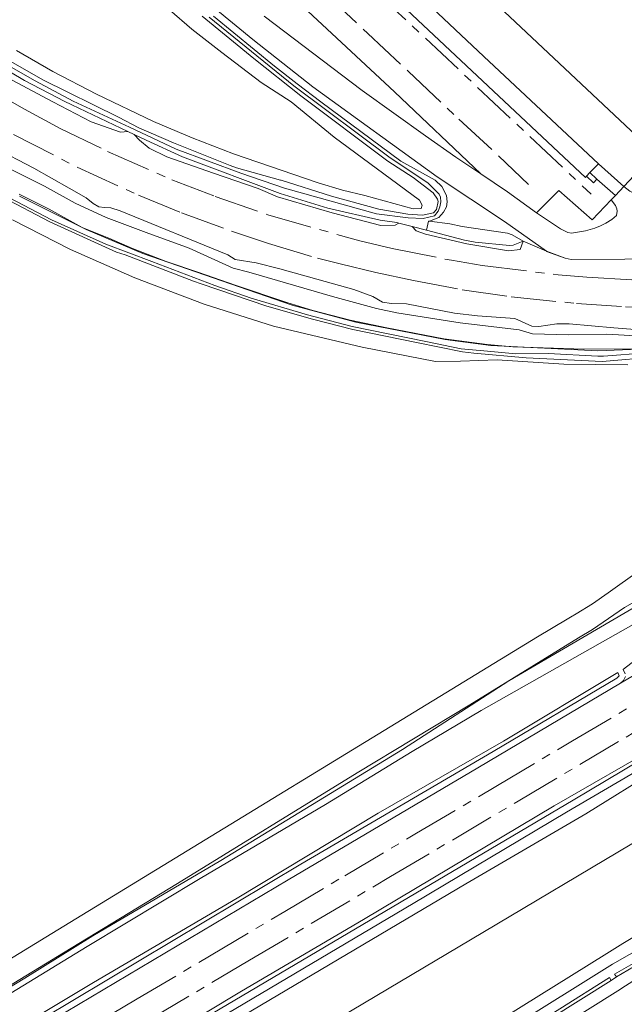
# Model space of a CAD drawing. Extents: x 150256 to 156914, y 461459 to 469481.
# Tile 38 of 256: x 152923 to 153024, y 462641 to 462805. Entities that reach past the tile are written whole.
import ezdxf

# ---------------------------------------------------------------- set-up
doc = ezdxf.new("R2010")
doc.units = 0
doc.header["$LTSCALE"] = 0.75
doc.linetypes.add('AM-AS', pattern=[16, 10, -2, 2, -2])
for name, color, linetype, lineweight in [('B-RO-AM-AS_SPOOR-G', 251, 'AM-AS', 18), ('B-RO-GR-BEPLANTING_CULTUUR_BOSPLANTSOEN-GV', 251, 'CONTINUOUS', 18), ('B-RO-GR-BOS_LOOF-GV', 251, 'CONTINUOUS', 13), ('B-RO-GR-GRAS-GV', 251, 'CONTINUOUS', 13), ('B-RO-GR-GROENVOORZIENING-GV', 251, 'CONTINUOUS', 18), ('B-RO-GR-STRUIK-GV', 251, 'CONTINUOUS', 13), ('B-RO-IE-TERREINAFSCHEIDING_KUNSTMATIG_HEKWERK-G', 251, 'IE-TERREINAFSCHEIDING-KUNSTMATIG', 18), ('B-RO-IE-TERREINAFSCHEIDING_KUNSTMATIG_MUUR-G', 251, 'IE-TERREINAFSCHEIDING-KUNSTMATIG-DICHT', 18), ('B-RO-KW-KUNSTWERK_GELUIDSWERING_SCHERM-G', 251, 'CONTINUOUS', 18), ('B-RO-KW-KUNSTWERK_PERRON-GV', 251, 'CONTINUOUS', 18), ('B-RO-OG-TERREIN_CULTUURSCHEIDING-GV', 251, 'CONTINUOUS', 18), ('B-RO-OG-WATER-GV', 251, 'CONTINUOUS', 18), ('B-RO-OG-WATER_GREPPEL-GV', 251, 'CONTINUOUS', 18), ('B-RO-OG-WATER_SLOOT-GV', 251, 'CONTINUOUS', 18), ('B-RO-VH-ONVERHARD-GV', 251, 'CONTINUOUS', 18), ('B-RO-VH-VERHARDING_ASFALT-GV', 251, 'CONTINUOUS', 18), ('B-RO-VH-VERHARDING_BETONSTRAATSTEEN-GV', 251, 'CONTINUOUS', 18), ('B-RO-VH-VERHARDING_GESLOTEN-GV', 251, 'CONTINUOUS', 18), ('B-RO-VH-VERHARDING_HALFVERHARDING-GV', 251, 'CONTINUOUS', 18), ('B-RO-VH-VERHARDING_OPEN-GV', 251, 'CONTINUOUS', 18), ('B-RO-VH-VERHARDING_TEGEL-GV', 251, 'CONTINUOUS', 18)]:
    doc.layers.add(name, color=color, linetype=linetype, lineweight=lineweight)
doc.linetypes.add('IE-TERREINAFSCHEIDING-KUNSTMATIG', pattern='A,4,[82,NLCS.SHX,S=0.75,R=90,X=0,Y=0],4,-2', length=10)
doc.linetypes.add('IE-TERREINAFSCHEIDING-KUNSTMATIG-DICHT', pattern='A,8,-1,[82,NLCS.SHX,S=0.75,R=90,X=0,Y=0],-1', length=10)

msp = doc.modelspace()

# ---------------------------------------------------------------- linework, layer by layer
at = {"layer": 'B-RO-AM-AS_SPOOR-G'}
for points in [[(152821.538, 462970.765), (152826.527, 462965.251), (152831.097, 462959.901), (152854.556, 462932.11), (152862.058, 462923.769), (152867.188, 462918.4), (152873.2, 462912.371), (152911.088, 462876.614), (152937.875, 462851.665), (152947.048, 462842.968), (152972.898, 462818.804), (153018.13, 462776.262)], [(152881.44, 462896.439), (152892.014, 462886.332), (152901.286, 462877.594), (152914.275, 462865.401), (152934.017, 462847.078), (152946.534, 462835.286), (152956.297, 462826.085), (152964.463, 462818.508), (152973.433, 462810.059), (152980.761, 462803.147), (152987.534, 462796.841), (152995.982, 462788.808), (153002.633, 462782.681), (153007.654, 462777.926)], [(152917.236, 462793.959), (152923.329, 462790.479), (152929.399, 462787.232), (152937.244, 462783.417), (152947.987, 462778.686), (152955.243, 462775.886), (152964.031, 462772.835), (152979.43, 462768.48), (152984.815, 462767.186), (152994.747, 462765.229), (152999.872, 462764.358), (153012.574, 462762.805), (153017.41, 462762.424), (153025.529, 462761.951), (153036.717, 462761.775), (153043.016, 462761.865), (153054.026, 462762.473), (153059.964, 462763.039), (153065.573, 462763.752), (153074.808, 462765.193), (153092.685, 462768.845), (153108.614, 462772.241)], [(152921.5, 462786.254), (152932.151, 462780.793), (152942.392, 462776.119), (152949.594, 462773.153), (152957.962, 462770.092), (152964.144, 462768.012), (152972.326, 462765.599), (152976.162, 462764.621), (152982.107, 462763.174), (152988.404, 462761.829), (152996.566, 462760.29), (153004.743, 462759.141), (153015.685, 462758.01), (153023.85, 462757.455), (153032.101, 462757.199), (153038.219, 462757.287), (153048.704, 462757.704), (153054.755, 462758.114), (153063.7, 462758.983), (153073.137, 462760.3), (153079.816, 462761.603), (153144.53, 462775.318)], [(152944.36, 462638.389), (152960.967, 462648.232), (152984.571, 462662.221), (153005.909, 462674.832), (153026.607, 462687.098), (153045.225, 462698.078), (153064.725, 462709.436), (153082.748, 462719.631), (153098.398, 462728.135), (153111.99, 462735.19), (153122.491, 462740.43), (153134.21, 462745.954), (153143.559, 462750.134), (153153.719, 462754.484), (153162.124, 462757.816), (153172.245, 462761.71), (153184.256, 462765.92), (153193.515, 462769.022), (153204.929, 462772.515)], [(152927.439, 462633.038), (152942.187, 462641.765), (152954.281, 462648.919), (152966.897, 462656.404), (152976.911, 462662.367), (152988.928, 462669.47), (153002.193, 462677.284), (153014.991, 462684.895), (153025.525, 462691.111), (153035.981, 462697.275), (153048.413, 462704.607), (153059.441, 462711.024), (153071.508, 462717.972), (153082.298, 462724.003), (153093.191, 462729.93), (153101.821, 462734.539), (153110.994, 462739.219), (153119.647, 462743.517), (153128.064, 462747.559), (153136.297, 462751.344), (153146.112, 462755.655)]]:
    msp.add_lwpolyline(points, dxfattribs=at)
at = {"layer": 'B-RO-GR-BEPLANTING_CULTUUR_BOSPLANTSOEN-GV'}
for points in [[(153125.489, 462692.757), (153109.249, 462725.839), (153108.282, 462725.409), (153100.267, 462720.824), (153093.024, 462716.922), (153083.226, 462711.284), (153081.453, 462710.307), (153083.432, 462706.124), (153078.932, 462701.344), (153076.607, 462699.212), (153074.125, 462697.723), (153068.714, 462694.395), (153056.684, 462687.578), (153045.447, 462680.935), (153033.514, 462672.589), (153024.916, 462667.665), (153000, 462652.863), (152922.599, 462606.882)], [(152906.455, 462574.714), (152915.57, 462580.808), (152916.614, 462581.506), (152916.594, 462581.537), (152973.847, 462619.312), (152974.886, 462619.997), (152975.129, 462620.157), (153003.456, 462638.597), (153020.711, 462649.378)]]:
    msp.add_lwpolyline(points, dxfattribs=at)
msp.add_lwpolyline([(152910.565, 462599.663), (152917.153, 462603.647), (152922.599, 462606.882), (153000, 462652.863), (153024.916, 462667.665), (153033.514, 462672.589), (153045.447, 462680.935), (153056.684, 462687.578), (153068.714, 462694.395), (153074.125, 462697.723), (153076.607, 462699.212), (153078.932, 462701.344), (153083.432, 462706.124), (153081.453, 462710.307), (153073.921, 462706.155), (153062.432, 462699.64), (153038.045, 462685.419), (153029.408, 462680.306), (153017.207, 462672.707), (152997.158, 462661.005), (152920.038, 462615.354), (152906.449, 462607.178)], close=True, dxfattribs=at)
msp.add_lwpolyline([(153020.711, 462649.378, -0.0383096), (153065.808, 462672.758)], format="xyb", dxfattribs=at)
at = {"layer": 'B-RO-GR-BOS_LOOF-GV'}
for points in [[(153024.271, 462747.77), (153013.568, 462747.878), (153002.397, 462748.608), (152996.246, 462748.384), (152992.055, 462748.303), (152979.83, 462750.716), (152964.997, 462754.241), (152953.387, 462757.913), (152941.814, 462762.296), (152931.033, 462767.017), (152921.319, 462771.985)], [(152921.48, 462648.73), (152927.928, 462652.697), (153009.14, 462702.3), (153014.118, 462705.267), (153014.678, 462705.565), (153015.62, 462706.12), (153018.323, 462707.833), (153020.949, 462709.667), (153026.18, 462713.37)], [(152911.26, 462636.74), (152933.84, 462650.52), (152952.75, 462661.91), (152973.69, 462674.27), (152988.2, 462683.14), (152999.73, 462690), (153033.611, 462709.124)], [(153023.69, 462707.22), (153018.32, 462703.54), (153015.977, 462702.096), (152997.83, 462690.91), (152978.99, 462679.57), (152948.96, 462661.07), (152929.863, 462649.459), (152920.54, 462643.79)], [(153035.573, 462706.217), (153023.537, 462696.886), (153023.486, 462696.856), (153023.814, 462696.1)], [(153023.857, 462695.668), (153023.544, 462695.015), (153022.997, 462694.539), (153037.517, 462703.066)]]:
    msp.add_lwpolyline(points, dxfattribs=at)
at = {"layer": 'B-RO-GR-GRAS-GV'}
for points in [[(152954.932, 462806.029), (152965.158, 462797.683), (152968.921, 462794.703), (152972.911, 462791.69), (152986.275, 462781.788), (152992.019, 462778.606), (152993.15, 462777.558), (152993.908, 462776.058), (152994.022, 462775.029), (152993.933, 462774.159), (152993.406, 462773.249), (152992.614, 462772.367), (152991.074, 462771.761), (152994.484, 462771.319), (152996.518, 462770.89), (153004.123, 462769.761), (153004.875, 462769.5), (153006.737, 462768.405), (153010.629, 462766.732), (153003.633, 462771.7), (152992.342, 462779.192), (152971.547, 462794.235), (152961.552, 462802.121), (152945.749, 462815.139)], [(152922.017, 462800.272), (152928.08, 462796.776), (152935.368, 462793.019), (152944.932, 462788.449), (152951.37, 462785.703), (152958.278, 462783.051), (152972.472, 462778.2), (152976.548, 462776.975), (152980.236, 462776.087), (152988.351, 462773.841), (152989.667, 462773.906), (152989.833, 462774.422), (152989.398, 462775.262), (152975.149, 462785.839), (152967.942, 462791.695), (152962.946, 462794.976), (152956.366, 462799.943), (152951.334, 462803.888), (152947.619, 462807.082)], [(153028.277, 462753.458), (153021.878, 462753.925), (153014.416, 462754.595), (153012.391, 462754.622), (153009.338, 462754.138), (153008.197, 462754.231), (153005.349, 462755.503), (152999.098, 462755.928), (152995.25, 462756.408), (152987.235, 462757.958), (152984.724, 462758.019), (152983.192, 462758.218), (152981.591, 462759.17), (152978.403, 462760.341), (152966.042, 462763.83), (152962.079, 462764.82), (152958.551, 462765.345), (152957.358, 462766.152), (152939.326, 462773.518), (152937.766, 462773.999), (152936.717, 462774.033), (152935.784, 462774.175), (152934.845, 462774.73), (152933.655, 462775.65), (152930.838, 462777.278), (152924.882, 462780.604), (152918.223, 462784.099)], [(153029.414, 462752.39), (153020.726, 462752.855), (153014.32, 462752.791), (153008.286, 462752.946), (153006.056, 462753.58), (152996.21, 462754.795), (152985.623, 462756.443), (152982.23, 462757.17), (152974.863, 462759.203), (152960.879, 462763.246), (152958.216, 462763.893), (152950.872, 462767.258), (152943.692, 462769.849), (152936.979, 462772.406), (152931.838, 462774.801), (152926.692, 462777.646), (152919.159, 462781.379)], [(152919.159, 462781.379), (152926.692, 462777.646), (152931.838, 462774.801), (152936.979, 462772.406), (152943.692, 462769.849), (152950.872, 462767.258), (152958.216, 462763.893), (152960.879, 462763.246), (152974.863, 462759.203), (152982.23, 462757.17), (152985.623, 462756.443), (152996.21, 462754.795), (153006.056, 462753.58), (153008.286, 462752.946), (153014.32, 462752.791), (153020.726, 462752.855), (153029.414, 462752.39)], [(152922.511, 462775.939), (152933.661, 462770.369), (152943.118, 462766.391), (152968.086, 462757.753), (152978.74, 462754.862), (152993.708, 462751.964), (153001.31, 462750.99), (153019.249, 462750.098), (153030.181, 462750.543)], [(153155.244, 462750.364), (153138.577, 462742.848), (153121.452, 462734.824), (153117.452, 462732.95), (153099.793, 462723.768), (153096.075, 462721.834), (153076.261, 462710.926), (153037.431, 462688.301), (153015.079, 462675), (152920.87, 462619.308)], [(153033.611, 462709.124), (152999.73, 462690), (152988.2, 462683.14), (152973.69, 462674.27), (152952.75, 462661.91), (152933.84, 462650.52), (152911.26, 462636.74)], [(153023.814, 462696.1), (153023.486, 462696.856), (153023.537, 462696.886), (153035.573, 462706.217)], [(152920, 462633.49), (152967.42, 462661.68), (152999.17, 462680.39), (153022.997, 462694.539), (153023.544, 462695.015), (153023.857, 462695.668)], [(152926.3, 462621.02), (152988.33, 462657.7), (153013.965, 462672.965), (153029.34, 462681.97)]]:
    msp.add_lwpolyline(points, dxfattribs=at)
for points in [[(152990.564, 462770.276), (152996.93, 462768.589), (152998.698, 462768.256), (153004.467, 462767.681), (153005.059, 462767.77), (153006.737, 462768.405), (153004.875, 462769.5), (153004.123, 462769.761), (152996.518, 462770.89), (152994.484, 462771.319), (152991.074, 462771.761), (152990.884, 462771.786)], [(152722.966, 462518.082), (152722.562, 462518.342), (152722.189, 462518.712), (152744.97, 462531.79), (152788.45, 462557.25), (152817.31, 462574.44), (152847.37, 462592.47), (152907.65, 462628.21), (152934.9, 462644.52), (152958.94, 462658.63), (152982.5, 462672.8), (153003.46, 462684.86), (153022.597, 462696.323), (153022.804, 462695.795), (153022.397, 462695.404), (153001.73, 462683.14), (152969.57, 462664.29), (152893.78, 462619.03), (152855.8, 462596.61), (152775.04, 462548.42), (152723.525, 462518.265)], [(152722.189, 462518.712), (152722.562, 462518.342), (152722.966, 462518.082), (152723.525, 462518.265), (152775.04, 462548.42), (152855.8, 462596.61), (152893.78, 462619.03), (152969.57, 462664.29), (153001.73, 462683.14), (153022.397, 462695.404), (153022.804, 462695.795), (153022.597, 462696.323), (153003.46, 462684.86), (152982.5, 462672.8), (152958.94, 462658.63), (152934.9, 462644.52), (152907.65, 462628.21), (152847.37, 462592.47), (152817.31, 462574.44), (152788.45, 462557.25), (152744.97, 462531.79)]]:
    msp.add_lwpolyline(points, close=True, dxfattribs=at)
at = {"layer": 'B-RO-GR-GROENVOORZIENING-GV'}
for points in [[(152985.93, 462771.455), (152985.629, 462771.532), (152982.818, 462771.964), (152974.087, 462773.959), (152966.113, 462776.383), (152949.752, 462782.552), (152943.699, 462785.301), (152941.662, 462786.27), (152942.576, 462785.312), (152944.211, 462783.96), (152947.127, 462782.517), (152954.947, 462779.773), (152962.424, 462777.239), (152965.65, 462775.815), (152974.793, 462773.161), (152982.929, 462771.069), (152985.325, 462771.102)], [(153006.737, 462768.405), (153005.059, 462767.77), (153004.467, 462767.681), (152998.698, 462768.256), (152996.93, 462768.589), (152990.564, 462770.276), (152988.192, 462770.88), (152988.858, 462770.165), (152990.411, 462769.599), (152997.322, 462767.964), (153004.261, 462766.822), (153006.264, 462767.035)]]:
    msp.add_lwpolyline(points, close=True, dxfattribs=at)
msp.add_lwpolyline([(152920.87, 462619.308), (153015.079, 462675), (153037.431, 462688.301), (153076.261, 462710.926), (153096.075, 462721.834), (153099.793, 462723.768), (153099.477, 462723.93), (153095.135, 462721.82), (153084.672, 462716.259), (153073.514, 462710.109), (153060.252, 462702.386), (153046.508, 462694.364), (153030.127, 462684.529), (153011.939, 462674.014), (152980.013, 462655.067), (152959.649, 462643.081), (152936.378, 462629.063)], dxfattribs=at)
at = {"layer": 'B-RO-GR-STRUIK-GV'}
for points in [[(153029.34, 462681.97), (153013.965, 462672.965), (152988.33, 462657.7), (152926.3, 462621.02)], [(152920.038, 462615.354), (152997.158, 462661.005), (153017.207, 462672.707), (153029.408, 462680.306)]]:
    msp.add_lwpolyline(points, dxfattribs=at)
at = {"layer": 'B-RO-IE-TERREINAFSCHEIDING_KUNSTMATIG_HEKWERK-G'}
for points in [[(153082.58, 462757.601), (153064.406, 462754.132), (153057.007, 462752.758), (153041.047, 462751.311), (153029.931, 462750.421), (153016.868, 462750.349), (153005.004, 462750.778), (153000.709, 462751.138), (152993.48, 462752.121), (152983.94, 462753.931), (152977.785, 462755.204), (152971.582, 462756.831), (152967.205, 462758.183), (152958.56, 462761.05), (152952.514, 462763.186), (152947.059, 462765.022), (152941.394, 462767.18), (152937.45, 462768.939), (152933.004, 462770.696), (152927.463, 462773.771), (152922.458, 462776.271)], [(153090.993, 462758.151), (153093.756, 462748.145), (153094.628, 462746.182), (153096.644, 462743.253), (153098.685, 462738.435), (153096.009, 462738.305), (153094.715, 462738.231), (153093.213, 462737.954), (153087.939, 462735.367), (153083.571, 462737.634), (153076.449, 462740.739), (153062.348, 462730.549), (153051.833, 462723.053), (153048.042, 462720.435), (153045.31, 462719.172), (153036.546, 462714.625), (153025.859, 462707.528), (153004.341, 462694.921), (152986.552, 462683.45), (152956.204, 462664.919), (152934.766, 462652.309), (152923.388, 462645.234), (152911.392, 462638.004)], [(152920.038, 462615.354), (152997.158, 462661.005), (153017.207, 462672.707), (153029.408, 462680.306), (153038.045, 462685.419), (153062.432, 462699.64), (153073.921, 462706.155), (153083.226, 462711.284), (153093.024, 462716.922), (153100.267, 462720.824), (153108.282, 462725.409), (153110.997, 462726.617), (153112.973, 462720.251)]]:
    msp.add_lwpolyline(points, dxfattribs=at)
at = {"layer": 'B-RO-IE-TERREINAFSCHEIDING_KUNSTMATIG_MUUR-G'}
msp.add_lwpolyline([(153035.808, 462766.635), (153027.874, 462765.456), (153023.763, 462765.407), (153014.756, 462765.372), (153013.784, 462765.598), (153010.647, 462766.72), (153010.629, 462766.732), (153006.737, 462768.405)], dxfattribs=at)
at = {"layer": 'B-RO-KW-KUNSTWERK_GELUIDSWERING_SCHERM-G'}
msp.add_lwpolyline([(152848.505, 462576.417), (152891.284, 462601.712), (152920.87, 462619.308), (153015.079, 462675), (153037.431, 462688.301), (153076.261, 462710.926), (153096.075, 462721.834), (153117.452, 462732.95)], dxfattribs=at)
at = {"layer": 'B-RO-KW-KUNSTWERK_PERRON-GV'}
msp.add_lwpolyline([(153017.336, 462779.271), (153017.914, 462779.886), (153019.319, 462781.382), (153000.137, 462799.27), (152978.088, 462820.134), (152957.564, 462839.245), (152913.911, 462880.303), (152874.726, 462917.317), (152870.392, 462921.75), (152860.875, 462932.018), (152843.186, 462952.68), (152840.832, 462950.741), (152860.156, 462928.319), (152867.69, 462920.033), (152873.144, 462914.458), (152893.9, 462895.069), (152916.323, 462873.704), (152940.853, 462850.649), (152965.567, 462827.566), (153017.138, 462779.06)], close=True, dxfattribs=at)
at = {"layer": 'B-RO-OG-TERREIN_CULTUURSCHEIDING-GV'}
for points in [[(153043.659, 462660.033), (153021.701, 462647.59), (153004.454, 462636.84), (152976.405, 462618.471), (152977.797, 462616.183), (152986.564, 462621.869), (152987.269, 462620.878), (152994.364, 462625.428)], [(152996.567, 462629.242), (152996.257, 462629.635), (153021.194, 462645.32), (153021.471, 462644.849), (153022.328, 462645.435), (153022.03, 462645.877), (153029.827, 462650.351), (153039.317, 462655.894), (153039.543, 462655.466)]]:
    msp.add_lwpolyline(points, dxfattribs=at)
at = {"layer": 'B-RO-OG-WATER-GV'}
for points in [[(152919.742, 462775.768), (152927.576, 462771.648), (152938.754, 462766.616), (152940.176, 462766.123), (152951.634, 462761.744), (152952.872, 462761.313), (152963.859, 462757.535), (152971.495, 462755.388), (152978.239, 462753.672), (152988.922, 462751.466), (152996.589, 462749.917), (152998.504, 462749.708), (153007.251, 462748.937), (153019.937, 462748.305), (153029.147, 462749.086), (153042.018, 462750.008), (153052.04, 462751.089), (153058.753, 462751.794), (153062.408, 462752.05), (153063.722, 462752.239), (153076.41, 462755.143), (153078.876, 462755.859)], [(153078.77, 462756.56), (153070.61, 462754.647), (153063.088, 462753.072), (153057.01, 462752.405), (153049.831, 462751.675), (153037.634, 462750.455), (153027.383, 462749.768), (153020.148, 462749.187), (153019.218, 462749.191), (153010.936, 462749.628), (153005.5, 462749.602), (153000.181, 462750.083), (152996.367, 462750.458), (152990.438, 462751.655), (152978.165, 462754.181), (152970.663, 462756.102), (152961.236, 462758.918), (152955.157, 462761.01), (152944.622, 462765.035), (152936.956, 462767.939), (152927.84, 462772.001), (152920.838, 462775.695)]]:
    msp.add_lwpolyline(points, dxfattribs=at)
at = {"layer": 'B-RO-OG-WATER_GREPPEL-GV'}
for points in [[(152953.041, 462806.029), (152961.711, 462798.938), (152969.541, 462792.719), (152984.133, 462781.805), (152988.349, 462779.045), (152991.662, 462776.509), (152992.422, 462775.44), (152992.528, 462775.046), (152992.225, 462773.746), (152991.747, 462773.142), (152989.906, 462772.792), (152987.441, 462772.932), (152982.595, 462773.751), (152974.703, 462775.925), (152966.257, 462778.597), (152966.185, 462778.624), (152958.821, 462780.685), (152957.733, 462781.098), (152948.265, 462784.89), (152942.442, 462787.381), (152939.043, 462789.163), (152926.439, 462795.412), (152918.255, 462800.001)], [(152918.353, 462799.09), (152925.121, 462795.243), (152931.468, 462791.812), (152940.907, 462787.504), (152948.732, 462783.788), (152959.507, 462779.784), (152966.854, 462777.304), (152982.202, 462773.012), (152987.526, 462772.354), (152990.043, 462772.242), (152991.904, 462772.678), (152992.54, 462773.452), (152992.795, 462774.183), (152992.978, 462775.03), (152992.892, 462775.792), (152992.686, 462776.258), (152990.789, 462778.158), (152984.498, 462782.38), (152968.367, 462794.394), (152954.22, 462805.843)]]:
    msp.add_lwpolyline(points, dxfattribs=at)
at = {"layer": 'B-RO-OG-WATER_SLOOT-GV'}
for points in [[(152916.813, 462799.15), (152923.358, 462795.289), (152930.093, 462791.77), (152940.652, 462786.75), (152941.662, 462786.27), (152943.699, 462785.301), (152949.752, 462782.552), (152966.113, 462776.383), (152974.087, 462773.959), (152982.818, 462771.964), (152985.629, 462771.532), (152985.93, 462771.455), (152988.192, 462770.88), (152990.564, 462770.276), (152990.884, 462771.786), (152991.074, 462771.761), (152992.614, 462772.367), (152993.406, 462773.249), (152993.933, 462774.159), (152994.022, 462775.029), (152993.908, 462776.058), (152993.15, 462777.558), (152992.019, 462778.606), (152986.275, 462781.788), (152972.911, 462791.69), (152968.921, 462794.703), (152965.158, 462797.683), (152954.932, 462806.029)], [(152918.255, 462800.001), (152926.439, 462795.412), (152939.043, 462789.163), (152942.442, 462787.381), (152948.265, 462784.89), (152957.733, 462781.098), (152958.821, 462780.685), (152966.185, 462778.624), (152966.257, 462778.597), (152974.703, 462775.925), (152982.595, 462773.751), (152987.441, 462772.932), (152989.906, 462772.792), (152991.747, 462773.142), (152992.225, 462773.746), (152992.528, 462775.046), (152992.422, 462775.44), (152991.662, 462776.509), (152988.349, 462779.045), (152984.133, 462781.805), (152969.541, 462792.719), (152961.711, 462798.938), (152953.041, 462806.029)], [(152954.22, 462805.843), (152968.367, 462794.394), (152984.498, 462782.38), (152990.789, 462778.158), (152992.686, 462776.258), (152992.892, 462775.792), (152992.978, 462775.03), (152992.795, 462774.183), (152992.54, 462773.452), (152991.904, 462772.678), (152990.043, 462772.242), (152987.526, 462772.354), (152982.202, 462773.012), (152966.854, 462777.304), (152959.507, 462779.784), (152948.732, 462783.788), (152940.907, 462787.504), (152931.468, 462791.812), (152925.121, 462795.243), (152918.353, 462799.09)], [(152947.619, 462807.082), (152951.334, 462803.888), (152956.366, 462799.943), (152962.946, 462794.976), (152967.942, 462791.695), (152975.149, 462785.839), (152989.398, 462775.262), (152989.833, 462774.422), (152989.667, 462773.906), (152988.351, 462773.841), (152980.236, 462776.087), (152976.548, 462776.975), (152972.472, 462778.2), (152958.278, 462783.051), (152951.37, 462785.703), (152944.932, 462788.449), (152935.368, 462793.019), (152928.08, 462796.776), (152922.017, 462800.272)], [(153078.876, 462755.859), (153076.41, 462755.143), (153063.722, 462752.239), (153062.408, 462752.05), (153058.753, 462751.794), (153052.04, 462751.089), (153042.018, 462750.008), (153029.147, 462749.086), (153019.937, 462748.305), (153007.251, 462748.937), (152998.504, 462749.708), (152996.589, 462749.917), (152988.922, 462751.466), (152978.239, 462753.672), (152971.495, 462755.388), (152963.859, 462757.535), (152952.872, 462761.313), (152951.634, 462761.744), (152940.176, 462766.123), (152938.754, 462766.616), (152927.576, 462771.648), (152919.742, 462775.768)], [(152920.838, 462775.695), (152927.84, 462772.001), (152936.956, 462767.939), (152944.622, 462765.035), (152955.157, 462761.01), (152961.236, 462758.918), (152970.663, 462756.102), (152978.165, 462754.181), (152990.438, 462751.655), (152996.367, 462750.458), (153000.181, 462750.083), (153005.5, 462749.602), (153010.936, 462749.628), (153019.218, 462749.191), (153020.148, 462749.187), (153027.383, 462749.768), (153037.634, 462750.455), (153049.831, 462751.675), (153057.01, 462752.405), (153063.088, 462753.072), (153070.61, 462754.647), (153078.77, 462756.56)], [(153030.181, 462750.543), (153019.249, 462750.098), (153001.31, 462750.99), (152993.708, 462751.964), (152978.74, 462754.862), (152968.086, 462757.753), (152943.118, 462766.391), (152933.661, 462770.369), (152922.511, 462775.939)], [(152921.319, 462771.985), (152931.033, 462767.017), (152941.814, 462762.296), (152953.387, 462757.913), (152964.997, 462754.241), (152979.83, 462750.716), (152992.055, 462748.303), (152996.246, 462748.384), (153002.397, 462748.608), (153013.568, 462747.878), (153024.271, 462747.77)]]:
    msp.add_lwpolyline(points, dxfattribs=at)
at = {"layer": 'B-RO-VH-ONVERHARD-GV'}
for points in [[(153028.735, 462783.056), (153023.549, 462777.552), (153024.57, 462776.76), (153025.58, 462776.28), (153029.885, 462780.943), (153028.905, 462782.892)], [(153008.985, 462773.166), (153012.97, 462770.487), (153014.23, 462769.883), (153014.819, 462769.782), (153017.185, 462770.161), (153018.721, 462770.607), (153019.652, 462770.97), (153020.542, 462771.426), (153021.552, 462772.073), (153022.337, 462772.705), (153022.441, 462773.432), (153022.413, 462773.83), (153022.19, 462774.385), (153021.48, 462775.356), (153018.295, 462771.976), (153012.69, 462776.913)]]:
    msp.add_lwpolyline(points, close=True, dxfattribs=at)
at = {"layer": 'B-RO-VH-VERHARDING_ASFALT-GV'}
for points in [[(153065.808, 462672.758, 0.0383096), (153020.711, 462649.378)], [(153043.271, 462655.192, 0.0163062), (153022.559, 462643.144)], [(153013.215, 462624.605, -0.0150207), (153048.689, 462645.926)]]:
    msp.add_lwpolyline(points, format="xyb", dxfattribs=at)
for points in [[(152907.447, 462573.034), (152916.681, 462579.161), (152917.744, 462579.867), (152917.765, 462579.834), (152974.963, 462617.574), (152975.245, 462617.76), (152976.405, 462618.471), (153004.454, 462636.84), (153021.701, 462647.59), (153043.659, 462660.033)], [(153020.711, 462649.378), (153003.456, 462638.597), (152975.129, 462620.157), (152974.886, 462619.997), (152973.847, 462619.312), (152916.594, 462581.537), (152916.614, 462581.506), (152915.57, 462580.808), (152906.455, 462574.714)], [(153022.559, 462643.144), (152994.364, 462625.428), (152987.269, 462620.878), (152977.336, 462614.577), (152977.116, 462614.432)]]:
    msp.add_lwpolyline(points, dxfattribs=at)
at = {"layer": 'B-RO-VH-VERHARDING_BETONSTRAATSTEEN-GV'}
for points in [[(153039.543, 462655.466), (153029.931, 462649.916), (153022.328, 462645.435), (153021.471, 462644.849), (152996.567, 462629.242)], [(152994.364, 462625.428), (153022.559, 462643.144)]]:
    msp.add_lwpolyline(points, dxfattribs=at)
msp.add_lwpolyline([(153022.559, 462643.144, -0.0163062), (153043.271, 462655.192)], format="xyb", dxfattribs=at)
at = {"layer": 'B-RO-VH-VERHARDING_GESLOTEN-GV'}
for points in [[(152945.749, 462815.139), (152961.552, 462802.121), (152971.547, 462794.235), (152992.342, 462779.192), (153003.633, 462771.7), (153010.629, 462766.732), (153013.784, 462765.598), (153014.756, 462765.372), (153023.763, 462765.407)], [(153024.57, 462776.76), (153023.549, 462777.552), (153022.167, 462776.085), (153021.48, 462775.356), (153022.19, 462774.385), (153022.413, 462773.83), (153022.441, 462773.432), (153022.337, 462772.705), (153021.552, 462772.073), (153020.542, 462771.426), (153019.652, 462770.97), (153018.721, 462770.607), (153017.185, 462770.161), (153014.819, 462769.782), (153014.23, 462769.883), (153012.97, 462770.487), (153008.985, 462773.166), (153004.105, 462776.651), (152999.652, 462779.699), (152995.49, 462782.477), (152990.398, 462786.014), (152979.831, 462793.586), (152963.441, 462806.064)], [(152893.26, 462627.25), (152920.54, 462643.79), (152929.863, 462649.459), (152948.96, 462661.07), (152978.99, 462679.57), (152997.83, 462690.91), (153015.977, 462702.096), (153018.32, 462703.54), (153023.69, 462707.22), (153032.024, 462711.922), (153045.71, 462722.369), (153043.101, 462725.942), (153029.866, 462715.84), (153028.023, 462714.605), (153026.18, 462713.37), (153020.949, 462709.667), (153018.323, 462707.833), (153015.62, 462706.12), (153014.678, 462705.565), (153014.118, 462705.267), (153009.14, 462702.3), (152927.928, 462652.697), (152921.48, 462648.73), (152891.79, 462630.62)]]:
    msp.add_lwpolyline(points, dxfattribs=at)
at = {"layer": 'B-RO-VH-VERHARDING_HALFVERHARDING-GV'}
msp.add_lwpolyline([(152841.178, 462961.948), (152840.341, 462961.244), (152837.734, 462959.05), (152843.186, 462952.68), (152860.875, 462932.018), (152870.392, 462921.75), (152874.726, 462917.317), (152913.911, 462880.303), (152957.564, 462839.245), (152978.088, 462820.134), (153000.137, 462799.27), (153019.319, 462781.382), (153023.549, 462777.552), (153028.735, 462783.056), (153024.736, 462786.923), (152914.37, 462890.572), (152897.44, 462906.5), (152880.644, 462922.456), (152874.141, 462928.963), (152868.839, 462934.683), (152865.023, 462939.051), (152849.075, 462957.781), (152843.71, 462964.079)], close=True, dxfattribs=at)
for points in [[(152969.124, 462808.355), (152985.214, 462793.388), (152999.652, 462779.699), (153004.105, 462776.651), (153008.985, 462773.166), (153012.69, 462776.913), (153018.295, 462771.976), (153021.48, 462775.356), (153022.167, 462776.085), (153019.068, 462778.803), (153018.49, 462778.187), (153017.336, 462779.271), (153017.138, 462779.06), (152965.567, 462827.566)], [(153023.763, 462765.407), (153014.756, 462765.372), (153013.784, 462765.598), (153010.629, 462766.732), (153006.737, 462768.405), (153006.264, 462767.035), (153004.261, 462766.822), (152997.322, 462767.964), (152990.411, 462769.599), (152988.858, 462770.165), (152988.192, 462770.88), (152985.93, 462771.455), (152985.325, 462771.102), (152982.929, 462771.069), (152974.793, 462773.161), (152965.65, 462775.815), (152962.424, 462777.239), (152954.947, 462779.773), (152947.127, 462782.517), (152944.211, 462783.96), (152942.576, 462785.312), (152941.662, 462786.27), (152940.652, 462786.75), (152939.427, 462786.639), (152934.48, 462788.348), (152928.076, 462791.706), (152921.288, 462795.361)], [(152918.223, 462784.099), (152924.882, 462780.604), (152930.838, 462777.278), (152933.655, 462775.65), (152934.845, 462774.73), (152935.784, 462774.175), (152936.717, 462774.033), (152937.766, 462773.999), (152939.326, 462773.518), (152957.358, 462766.152), (152958.551, 462765.345), (152962.079, 462764.82), (152966.042, 462763.83), (152978.403, 462760.341), (152981.591, 462759.17), (152983.192, 462758.218), (152984.724, 462758.019), (152987.235, 462757.958), (152995.25, 462756.408), (152999.098, 462755.928), (153005.349, 462755.503), (153008.197, 462754.231), (153009.338, 462754.138), (153012.391, 462754.622), (153014.416, 462754.595), (153021.878, 462753.925), (153028.277, 462753.458)], [(153152.469, 462763.535), (153137.673, 462756.503), (153137.547, 462754.741), (153113.459, 462742.943), (153099.301, 462736.015), (153094.607, 462735.185), (153090.171, 462732.812), (153082.082, 462728.721), (153058.074, 462715.243), (153040.329, 462704.767), (153039.046, 462704.469), (153037.517, 462703.066), (153022.997, 462694.539), (152999.17, 462680.39), (152967.42, 462661.68), (152920, 462633.49)], [(152936.378, 462629.063), (152959.649, 462643.081), (152980.013, 462655.067), (153011.939, 462674.014), (153030.127, 462684.529), (153046.508, 462694.364), (153060.252, 462702.386), (153073.514, 462710.109), (153084.672, 462716.259), (153095.135, 462721.82), (153099.477, 462723.93), (153099.793, 462723.768), (153117.452, 462732.95), (153121.452, 462734.824), (153138.577, 462742.848), (153155.244, 462750.364)]]:
    msp.add_lwpolyline(points, dxfattribs=at)
at = {"layer": 'B-RO-VH-VERHARDING_OPEN-GV'}
msp.add_lwpolyline([(153017.336, 462779.271), (153018.49, 462778.187), (153019.068, 462778.803), (153017.914, 462779.886)], close=True, dxfattribs=at)
at = {"layer": 'B-RO-VH-VERHARDING_TEGEL-GV'}
for points in [[(153017.914, 462779.886), (153019.068, 462778.803), (153022.167, 462776.085), (153023.549, 462777.552), (153019.319, 462781.382)], [(153039.543, 462655.466), (153039.317, 462655.894), (153029.827, 462650.351), (153022.03, 462645.877), (153022.328, 462645.435), (153029.931, 462649.916)], [(153021.194, 462645.32), (152996.257, 462629.635), (152996.567, 462629.242), (153021.471, 462644.849)]]:
    msp.add_lwpolyline(points, close=True, dxfattribs=at)
msp.add_lwpolyline([(153048.689, 462645.926, 0.0150207), (153013.215, 462624.605)], format="xyb", dxfattribs=at)

doc.saveas('drawing.dxf')
